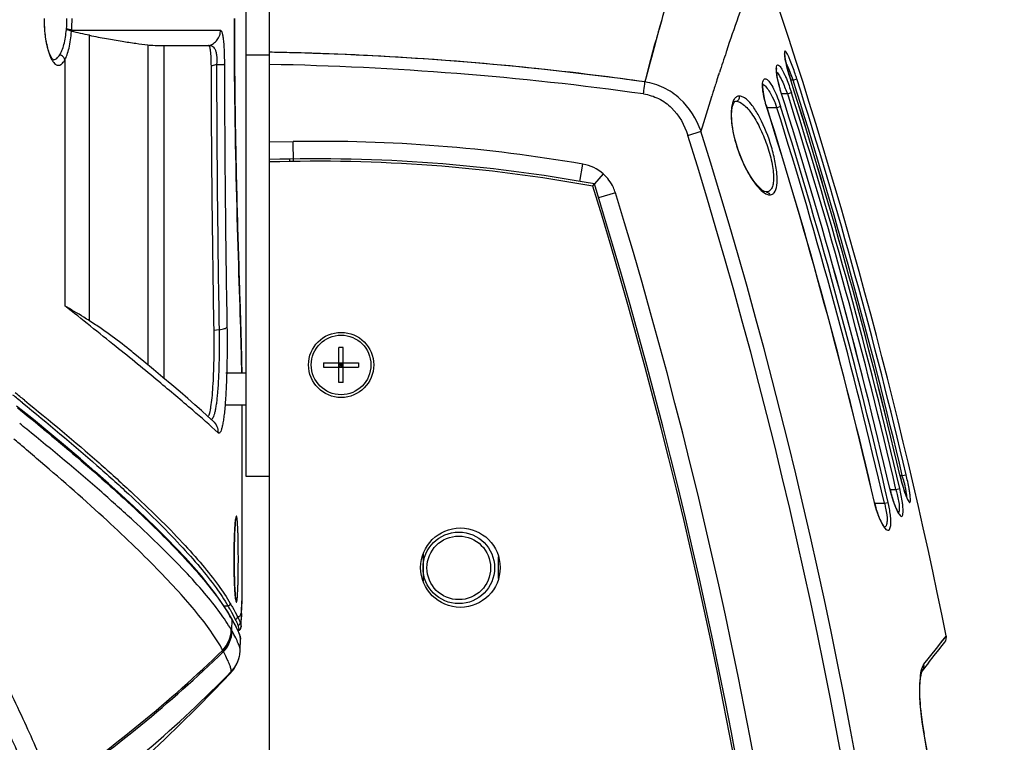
# Model space of a CAD drawing. Header units: millimetres. Extents: x 0 to 420, y 0 to 297.
# Tile 71 of 139: x 141 to 166, y 220 to 238. Entities that reach past the tile are written whole.
import ezdxf

# ---------------------------------------------------------------- set-up
doc = ezdxf.new("R2010")
doc.units = ezdxf.units.MM
doc.header["$LTSCALE"] = 23.1
doc.layers.get('0').update_dxf_attribs({"linetype": 'CONTINUOUS'})
for name, color, linetype in [('02___PRT_ALL_AXES', 7, 'CONTINUOUS'), ('06___PRT_ALL_SURFS', 7, 'CONTINUOUS'), ('A_ACHSEN', 7, 'CONTINUOUS')]:
    doc.layers.add(name, color=color, linetype=linetype)

msp = doc.modelspace()

# ---------------------------------------------------------------- linework, layer by layer
at = {"color": 7, "linetype": 'Continuous'}
for p, q in [((147.5837, 194.5643), (147.5837, 242.2384)), ((159.0698, 237.5052), (159.0822, 237.5415)), ((146.9837, 237.4387), (147.5837, 237.4387)), ((158.8362, 236.8039), (158.8413, 236.8196)), ((158.8365, 236.8033), (158.8417, 236.8194)), ((158.8417, 236.8194), (158.8577, 236.8686)), ((158.8577, 236.8686), (158.8761, 236.9248)), ((158.8754, 236.9228), (158.8803, 236.9377)), ((158.8761, 236.9248), (158.8811, 236.9398)), ((158.8811, 236.9398), (158.8986, 236.9931)), ((160.6859, 236.8353), (160.685, 236.835)), ((160.752, 236.8049), (160.6859, 236.8049)), ((160.752, 236.8049), (160.8469, 236.8351)), ((158.7012, 236.3825), (158.707, 236.4008)), ((158.7016, 236.3825), (158.7072, 236.4004)), ((159.3126, 236.2736), (159.3183, 236.2738)), ((160.4557, 236.4878), (160.4539, 236.4872)), ((160.616, 236.4576), (160.4557, 236.4576)), ((160.7103, 236.4874), (160.616, 236.4576)), ((160.0885, 236.1403), (160.0853, 236.1393)), ((160.3461, 236.1103), (160.0885, 236.1103)), ((160.4394, 236.1396), (160.3461, 236.1103)), ((158.1042, 235.4143), (158.4367, 235.5185)), ((147.5837, 235.2487), (148.1767, 235.2582)), ((148.1848, 234.7524), (148.1767, 235.2582)), ((148.0837, 234.8158), (148.0837, 234.751)), ((155.3908, 234.2558), (155.466, 234.6894)), ((155.9771, 234.4438), (155.7538, 234.1911)), ((155.7151, 234.1473), (155.7539, 234.1911)), ((156.2826, 233.9695), (155.8619, 233.8405)), ((146.9837, 231.7556), (146.9837, 226.8387)), ((149.4387, 230.0787), (149.3287, 230.0787)), ((149.3287, 229.1987), (149.3287, 230.0787)), ((149.4387, 229.1987), (149.4387, 230.0787)), ((148.9437, 229.6937), (149.8237, 229.6937)), ((148.9437, 229.6937), (148.9437, 229.5837)), ((148.9437, 229.5837), (149.8237, 229.5837)), ((149.3287, 229.5837), (149.4387, 229.6937)), ((149.4387, 229.5837), (149.3287, 229.6937)), ((149.4387, 229.6387), (149.3287, 229.6387)), ((149.3837, 229.6937), (149.3837, 229.5837)), ((149.8237, 229.6937), (149.8237, 229.5837)), ((146.9837, 229.4274), (146.4837, 229.4274)), ((149.4387, 229.1987), (149.3287, 229.1987)), ((146.9837, 228.6274), (146.4837, 228.6274)), ((163.4377, 226.8764), (163.4386, 226.8766)), ((163.4992, 226.8537), (163.5962, 226.8765)), ((146.9837, 226.8387), (147.5837, 226.8387)), ((163.4386, 226.8537), (163.4992, 226.8537)), ((163.1848, 226.5287), (163.1866, 226.5291)), ((163.1866, 226.5064), (163.3395, 226.5064)), ((163.3395, 226.5064), (163.4358, 226.5288)), ((162.7972, 226.1809), (162.8005, 226.1816)), ((162.8005, 226.1591), (163.0487, 226.1591)), ((163.0487, 226.1591), (163.1439, 226.1811)), ((151.4437, 224.8743), (151.4437, 224.2031)), ((153.3437, 224.2671), (153.3437, 224.8102)), ((164.5127, 222.7106), (164.3514, 222.5072)), ((164.4991, 222.578), (164.5652, 222.661)), ((164.6048, 222.8251), (164.5127, 222.7106)), ((164.3514, 222.5072), (164.0362, 222.1067)), ((164.1562, 222.143), (164.0012, 221.9443))]:
    msp.add_line(p, q, dxfattribs=at)
for points in [[(160.6859, 236.8352), (160.6697, 236.8868), (160.6494, 236.9542), (160.6307, 237.0187), (160.6139, 237.08), (160.5988, 237.1375), (160.5856, 237.1911), (160.5742, 237.2404), (160.5646, 237.2853), (160.5566, 237.3255), (160.5504, 237.3611), (160.5456, 237.3921), (160.5424, 237.4182), (160.5405, 237.4394), (160.5397, 237.4551), (160.5398, 237.462)], [(160.4557, 236.4878), (160.4382, 236.5445), (160.4085, 236.6493), (160.3836, 236.7482), (160.3641, 236.8391), (160.35, 236.9188), (160.3414, 236.9857), (160.3377, 237.0371), (160.3377, 237.0723), (160.3396, 237.0921), (160.3406, 237.0973)], [(160.0885, 236.1403), (160.0709, 236.1986), (160.0429, 236.3024), (160.0209, 236.3999), (160.0052, 236.4886), (159.9956, 236.566), (159.9917, 236.6312), (159.9927, 236.6806), (159.9955, 236.7065)], [(160.0746, 233.9905), (160.071, 233.9907), (160.0354, 234.001), (159.9839, 234.0304), (159.9208, 234.0818), (159.8459, 234.1597), (159.7644, 234.2626), (159.6796, 234.3887), (159.5957, 234.5334), (159.5169, 234.6895), (159.4444, 234.8542), (159.3801, 235.0229), (159.325, 235.1922), (159.2798, 235.3581), (159.2451, 235.5177), (159.221, 235.6681), (159.2074, 235.806), (159.2038, 235.9285), (159.2091, 236.0344), (159.2224, 236.1222), (159.2418, 236.1904), (159.2634, 236.2356), (159.2866, 236.2635), (159.3101, 236.274), (159.3183, 236.2738)], [(163.6047, 226.3225), (163.5874, 226.3669), (163.5671, 226.4234), (163.5434, 226.4944), (163.5171, 226.58), (163.4882, 226.6812), (163.4591, 226.7924), (163.4386, 226.8766)], [(163.3726, 225.9724), (163.3508, 226.0177), (163.3274, 226.0722), (163.3028, 226.1357), (163.2776, 226.2069), (163.2521, 226.2861), (163.2266, 226.3727), (163.2018, 226.4666), (163.1866, 226.5291)], [(163.0004, 225.6354), (162.9661, 225.6982), (162.9281, 225.7804), (162.8895, 225.8788), (162.8526, 225.9886), (162.8197, 226.1037), (162.8005, 226.1816)], [(163.6432, 226.2364), (163.647, 226.2331), (163.6492, 226.2309), (163.6471, 226.234), (163.6407, 226.2445), (163.6311, 226.2629), (163.6192, 226.2883), (163.6047, 226.3225)], [(163.421, 225.8959), (163.4178, 225.8993), (163.4071, 225.9133), (163.3916, 225.9376), (163.3726, 225.9724)], [(163.063, 225.5554), (163.0623, 225.556), (163.0509, 225.5662), (163.0295, 225.5917), (163.0004, 225.6354)], [(164.5414, 222.7466), (164.4622, 222.6471), (164.3514, 222.5072)], [(164.6048, 222.8251), (164.5889, 222.806), (164.5414, 222.7466)], [(164.5652, 222.661), (164.5903, 222.7017), (164.6053, 222.7487), (164.6084, 222.7971), (164.6048, 222.8253)], [(164.3514, 222.5072), (164.2094, 222.327), (164.0362, 222.1067)], [(164.1562, 222.143), (164.3026, 222.3295), (164.4171, 222.4746), (164.4993, 222.5782)], [(164.0524, 220.3481), (164.0423, 220.4047), (164.0104, 220.6011), (163.9849, 220.7902), (163.9655, 220.9698), (163.9519, 221.1382), (163.944, 221.2937), (163.9412, 221.4349), (163.9431, 221.5606), (163.9491, 221.6701), (163.9584, 221.7625), (163.9702, 221.8374), (163.9832, 221.8932), (163.9888, 221.9119)], [(163.9888, 221.9119), (163.9954, 221.9304), (164.0028, 221.9461), (164.0012, 221.9443)], [(164.0442, 220.394), (164.0124, 220.5877), (163.9865, 220.7768), (163.9667, 220.9566), (163.9528, 221.1254), (163.9444, 221.2814), (163.9412, 221.4233), (163.9427, 221.55), (163.9483, 221.6607), (163.9574, 221.7543), (163.969, 221.8307), (163.9818, 221.8884), (163.9852, 221.8999)]]:
    msp.add_lwpolyline(points, dxfattribs=at)
for centre, radius in [((149.3837, 229.6387), 0.82), ((152.3837, 224.5387), 1), ((152.3437, 224.5337), 0.9), ((152.3437, 224.5337), 0.8)]:
    msp.add_circle(centre, radius, dxfattribs=at)
for centre, radius, start, end in [((33.2655, 196.2548), 134, 11.436738, 19.021118), ((139.3598, 238.3523), 3.1275, 355.26876, 0.01088), ((138.6037, 238.3522), 4.0133, 355.82069, 0.00842), ((205.0196, 224.7985), 49.4577, 164.12832, 164.41369), ((199.6267, 226.3026), 43.8589, 164.41341, 164.78946), ((142.1435, 237.437), 0.1197, 270.88465, 276.0628), ((146.1607, 160.065), 77.4535, 88.577812, 88.947279), ((146.1032, 158.3033), 79.2159, 88.567842, 88.929093), ((146.1176, 158.8992), 78.62, 82.024126, 88.56751), ((146.1044, 158.3521), 79.1672, 88.002142, 88.567864), ((146.1228, 158.7416), 78.7772, 82.946976, 88.005617), ((213.153, 219.1351), 57.1179, 161.23922, 161.78083), ((146.1247, 158.7332), 78.4785, 82.042049, 88.934717), ((155.1981, 234.751), 5.9214, 20.80182, 22.50739), ((146.1925, 159.3693), 78.1457, 82.030747, 82.941196), ((210.7455, 219.9262), 54.5837, 161.98917, 162.1264), ((33.2655, 196.2548), 133.7254, 13.237565, 17.665499), ((33.2655, 196.2548), 133.7263, 13.237565, 17.665499), ((154.7789, 234.5886), 6.371, 20.3572, 20.8281), ((33.2655, 196.2548), 133.7801, 13.22205, 17.644526), ((33.2655, 196.2548), 133.8797, 13.222069, 17.644521), ((209.8629, 220.2095), 53.6568, 162.30266, 162.43732), ((210.2647, 220.0812), 54.0786, 162.12636, 162.30259), ((157.232, 235.2165), 3.6044, 21.03798, 23.71338), ((208.756, 220.5563), 52.4968, 162.45405, 163.44371), ((33.2655, 196.2548), 133.3999, 13.117058, 17.553295), ((33.2655, 196.2548), 133.4018, 13.117058, 17.553295), ((157.0508, 235.1445), 3.7993, 20.2187, 21.06991), ((33.2655, 196.2548), 133.5456, 13.09267, 17.520211), ((33.2655, 196.2548), 133.6444, 13.092687, 17.520213), ((33.2655, 196.2548), 132.9438, 13.00898, 17.458251), ((33.2655, 196.2548), 132.9471, 13.00898, 17.458251), ((157.8262, 235.1883), 2.6833, 20.09674, 22.46758), ((33.2655, 196.2548), 133.1839, 12.975487, 17.412689), ((33.2655, 196.2548), 133.2816, 12.975507, 17.412689), ((33.2063, 196.2555), 130.8926, 354.726307, 17.407613), ((33.2655, 196.2548), 131.183, 354.722708, 17.414598), ((148.7999, 196.2548), 39.0084, 80.16061, 90.91548), ((148.7999, 196.2548), 38.5684, 79.61273, 91.80708), ((148.7837, 196.243), 38.52, 79.63343, 91.7852), ((155.2863, 233.6605), 1.0444, 48.58736, 80.09325), ((33.2637, 196.243), 128.18, 354.626361, 17.194088), ((33.2655, 196.2548), 128.2286, 354.616329, 17.208475), ((33.2655, 196.2548), 128.6686, 354.709222, 17.044565), ((157.8639, 225.3081), 5.8435, 14.26192, 15.33754), ((24.1714, 194.7041), 142.2058, 3.83293, 10.388614), ((24.2408, 194.7153), 142.1419, 3.830807, 10.389119)]:
    msp.add_arc(centre, radius, start, end, dxfattribs=at)
for points, knots in [([(158.3432, 241.2488), (158.3344, 241.2123), (158.2928, 241.0967), (158.2159, 240.8544), (158.0939, 240.4797), (157.8588, 239.7222), (157.5788, 238.7989), (157.2748, 237.7121), (157.1157, 237.0878), (157.0266, 236.7587)], [0, 0, 0, 0, 0.0240506, 0.0785892, 0.1630421, 0.2766044, 0.5870847, 0.78144, 1, 1, 1, 1]), ([(159.0822, 237.5415), (159.2785, 238.1185), (159.562, 238.9141), (159.8646, 239.7024), (159.947, 239.9224)], [0, 0, 0, 0, 0.7218498, 1, 1, 1, 1]), ([(141.9131, 238.3528), (141.9131, 238.2506), (141.9211, 238.0529), (141.951, 237.8135), (141.9868, 237.6391), (142.0173, 237.5252), (142.0517, 237.4255), (142.0893, 237.3412), (142.1295, 237.2733), (142.1718, 237.2224), (142.2164, 237.1888), (142.2638, 237.1742), (142.3119, 237.1814), (142.3569, 237.209), (142.3991, 237.2542), (142.4231, 237.292), (142.435, 237.3134)], [0, 0, 0, 0, 0.2030281, 0.3922955, 0.4780584, 0.5563217, 0.6262362, 0.687253, 0.7391922, 0.7823913, 0.8180143, 0.8485802, 0.8782091, 0.9114306, 0.9514709, 1, 1, 1, 1]), ([(146.6997, 238.3528), (146.6997, 237.5443), (146.7113, 235.9801), (146.758, 233.7628), (146.817, 231.8462), (146.8563, 230.685), (146.8697, 230.1768)], [0, 0, 0, 0, 0.2965893, 0.573805, 0.8135148, 1, 1, 1, 1]), ([(157.0266, 236.7587), (157.0508, 236.85), (157.1428, 237.2005), (157.234, 237.5512), (157.3042, 237.8097)], [0, 0, 0, 0, 0.2607928, 1, 1, 1, 1]), ([(160.6825, 237.2973), (160.67, 237.3278), (160.6466, 237.3819), (160.6136, 237.4549), (160.5837, 237.4997), (160.565, 237.5358), (160.5334, 237.5324), (160.5352, 237.4902), (160.5352, 237.4408), (160.5428, 237.3948), (160.5472, 237.3688)], [0, 0, 0, 0, 0.2203845, 0.3978644, 0.525725, 0.600192, 0.6344967, 0.7010113, 0.8234784, 1, 1, 1, 1]), ([(142.1561, 237.3179), (142.184, 237.3209), (142.2272, 237.3427), (142.273, 237.3892), (142.2948, 237.4196), (142.3055, 237.4365)], [0, 0, 0, 0, 0.4299786, 0.6937143, 1, 1, 1, 1]), ([(160.5632, 237.285), (160.5703, 237.2511), (160.6052, 237.0996), (160.6484, 236.9501), (160.685, 236.835)], [0, 0, 0, 0, 0.2229506, 1, 1, 1, 1]), ([(160.8469, 236.8351), (160.8336, 236.877), (160.7827, 237.0324), (160.7276, 237.1866), (160.6825, 237.2973)], [0, 0, 0, 0, 0.2688035, 1, 1, 1, 1]), ([(160.3543, 236.877), (160.3448, 236.9288), (160.3322, 237.016), (160.3288, 237.1054), (160.3349, 237.1405)], [0, 0, 0, 0, 0.5969574, 1, 1, 1, 1]), ([(160.3349, 237.1405), (160.3379, 237.1579), (160.3553, 237.2053), (160.4294, 237.1507), (160.4748, 237.0675), (160.5176, 236.9881), (160.5392, 236.941)], [0, 0, 0, 0, 0.1452827, 0.2858711, 0.5740193, 1, 1, 1, 1]), ([(160.5794, 237.2181), (160.5867, 237.203), (160.6179, 237.1369), (160.6469, 237.0698), (160.6685, 237.0178)], [0, 0, 0, 0, 0.2286946, 1, 1, 1, 1]), ([(159.9946, 236.5307), (159.9872, 236.5862), (159.9803, 236.6631), (159.9881, 236.7556), (160.0003, 236.8014), (160.0203, 236.8335), (160.0677, 236.8473), (160.1347, 236.7908), (160.2059, 236.692), (160.2878, 236.539), (160.368, 236.351), (160.4165, 236.2125), (160.4394, 236.1396)], [0, 0, 0, 0, 0.1453319, 0.1991828, 0.2396421, 0.2685635, 0.2922318, 0.3576996, 0.4683449, 0.6199266, 0.8017081, 1, 1, 1, 1]), ([(160.3395, 237.0104), (160.3462, 237.0026), (160.3765, 236.9641), (160.4024, 236.9222), (160.4216, 236.8886)], [0, 0, 0, 0, 0.2094662, 1, 1, 1, 1]), ([(160.4539, 236.4872), (160.4432, 236.5209), (160.4045, 236.6493), (160.3721, 236.7798), (160.3543, 236.877)], [0, 0, 0, 0, 0.2632894, 1, 1, 1, 1]), ([(160.4216, 236.8886), (160.431, 236.8723), (160.4708, 236.7997), (160.5062, 236.7247), (160.532, 236.666)], [0, 0, 0, 0, 0.2264949, 1, 1, 1, 1]), ([(160.5392, 236.941), (160.5544, 236.908), (160.6185, 236.7595), (160.6726, 236.6068), (160.7103, 236.4874)], [0, 0, 0, 0, 0.2250872, 1, 1, 1, 1]), ([(156.9897, 236.456), (156.9936, 236.4838), (157.0072, 236.5846), (157.0197, 236.6855), (157.0266, 236.7587)], [0, 0, 0, 0, 0.2761944, 1, 1, 1, 1]), ([(158.4365, 235.5185), (158.3274, 235.825), (158.0544, 236.2625), (157.5081, 236.635), (157.1889, 236.7335), (157.0266, 236.7587)], [0, 0, 0, 0, 0.4978472, 0.7487913, 1, 1, 1, 1]), ([(159.9945, 236.699), (160.026, 236.6819), (160.0886, 236.6166), (160.1374, 236.5441), (160.1643, 236.4996)], [0, 0, 0, 0, 0.4082073, 1, 1, 1, 1]), ([(160.0853, 236.1393), (160.0747, 236.173), (160.0369, 236.3016), (160.0076, 236.4329), (159.9946, 236.5307)], [0, 0, 0, 0, 0.2639081, 1, 1, 1, 1]), ([(156.9897, 236.456), (157.1211, 236.4377), (157.3805, 236.3568), (157.8186, 236.0395), (158.024, 235.6697), (158.1041, 235.4143)], [0, 0, 0, 0, 0.2487038, 0.4982654, 1, 1, 1, 1]), ([(159.4012, 236.4023), (159.3765, 236.4019), (159.3228, 236.3859), (159.2617, 236.3168), (159.22, 236.2129), (159.2056, 236.1309), (159.2004, 236.0848)], [0, 0, 0, 0, 0.1820809, 0.3895111, 0.6574182, 1, 1, 1, 1]), ([(159.3126, 236.2736), (159.3804, 236.2748), (159.5412, 236.179), (159.731, 235.9433), (159.9273, 235.6004), (160.0967, 235.1889), (160.2028, 234.8215), (160.2514, 234.5363), (160.2649, 234.3521), (160.2551, 234.1995), (160.2225, 234.0833), (160.161, 234.0049), (160.1027, 233.99), (160.0761, 233.9904)], [0, 0, 0, 0, 0.0757786, 0.1909992, 0.3414375, 0.5138377, 0.6879324, 0.7673466, 0.8368748, 0.8938447, 0.9374492, 0.9703353, 1, 1, 1, 1]), ([(159.3183, 236.2738), (159.3455, 236.2761), (159.4013, 236.3103), (159.4092, 236.3745), (159.4012, 236.4023)], [0, 0, 0, 0, 0.4851827, 1, 1, 1, 1]), ([(159.5324, 236.3572), (159.5213, 236.3644), (159.4813, 236.3879), (159.4345, 236.4029), (159.4012, 236.4023)], [0, 0, 0, 0, 0.2850117, 1, 1, 1, 1]), ([(160.2731, 233.9684), (160.3144, 234.0178), (160.357, 234.1859), (160.3502, 234.4735), (160.2903, 234.8349), (160.1505, 235.3414), (159.9594, 235.8114), (159.7222, 236.1822), (159.5966, 236.3154), (159.5324, 236.3572)], [0, 0, 0, 0, 0.074172, 0.1881609, 0.3334974, 0.4932769, 0.7934199, 0.9118227, 1, 1, 1, 1]), ([(160.1643, 236.4996), (160.1769, 236.4786), (160.2295, 236.3861), (160.2745, 236.2894), (160.3058, 236.2138)], [0, 0, 0, 0, 0.2301589, 1, 1, 1, 1]), ([(159.2004, 236.0848), (159.1821, 235.9191), (159.216, 235.548), (159.3626, 235.0077), (159.585, 234.5069), (159.7756, 234.2139), (159.8795, 234.0999)], [0, 0, 0, 0, 0.2337209, 0.5148275, 0.7835822, 1, 1, 1, 1]), ([(156.2826, 233.9695), (156.2686, 234.015), (156.2006, 234.192), (156.0834, 234.3499), (155.9771, 234.4438)], [0, 0, 0, 0, 0.2512215, 1, 1, 1, 1]), ([(159.8795, 234.0999), (159.9249, 234.0499), (160.0074, 233.9703), (160.1179, 233.9182), (160.1653, 233.9174)], [0, 0, 0, 0, 0.587104, 1, 1, 1, 1]), ([(160.0761, 233.9904), (160.0878, 233.9902), (160.1281, 233.9819), (160.1581, 233.945), (160.1653, 233.9174)], [0, 0, 0, 0, 0.2906649, 1, 1, 1, 1]), ([(160.1653, 233.9174), (160.195, 233.9169), (160.2375, 233.931), (160.2661, 233.96), (160.2731, 233.9684)], [0, 0, 0, 0, 0.7318303, 1, 1, 1, 1]), ([(146.8697, 230.1768), (146.8716, 230.1059), (146.8778, 229.856), (146.8825, 229.606), (146.8835, 229.427)], [0, 0, 0, 0, 0.2839606, 1, 1, 1, 1]), ([(163.4377, 226.8764), (163.4475, 226.8349), (163.4855, 226.6813), (163.5293, 226.5291), (163.5669, 226.4198)], [0, 0, 0, 0, 0.2694089, 1, 1, 1, 1]), ([(163.6856, 226.4287), (163.6805, 226.4623), (163.6552, 226.6124), (163.6233, 226.7614), (163.5962, 226.8765)], [0, 0, 0, 0, 0.2229721, 1, 1, 1, 1]), ([(163.5273, 226.7476), (163.5357, 226.7145), (163.5641, 226.5977), (163.5892, 226.4798), (163.6006, 226.3944)], [0, 0, 0, 0, 0.2839519, 1, 1, 1, 1]), ([(163.1848, 226.5287), (163.194, 226.4886), (163.2315, 226.3392), (163.2775, 226.1918), (163.3185, 226.0867)], [0, 0, 0, 0, 0.2671857, 1, 1, 1, 1]), ([(163.3395, 226.5064), (163.351, 226.4643), (163.3882, 226.3145), (163.4182, 226.1616), (163.4231, 226.0508)], [0, 0, 0, 0, 0.2822145, 1, 1, 1, 1]), ([(163.5142, 226.0748), (163.5111, 226.1087), (163.4929, 226.2613), (163.4626, 226.4123), (163.4358, 226.5288)], [0, 0, 0, 0, 0.221602, 1, 1, 1, 1]), ([(163.5669, 226.4198), (163.5866, 226.3626), (163.6137, 226.2867), (163.655, 226.2083), (163.6726, 226.1825), (163.682, 226.1776)], [0, 0, 0, 0, 0.6717824, 0.88229, 1, 1, 1, 1]), ([(163.6006, 226.3944), (163.6016, 226.3869), (163.6048, 226.3606), (163.6072, 226.3342), (163.6076, 226.3153)], [0, 0, 0, 0, 0.2848915, 1, 1, 1, 1]), ([(163.682, 226.1776), (163.6995, 226.1684), (163.7088, 226.2562), (163.6991, 226.3185), (163.6914, 226.391), (163.6856, 226.4287)], [0, 0, 0, 0, 0.2311759, 0.5536436, 1, 1, 1, 1]), ([(162.7972, 226.1809), (162.8074, 226.1368), (162.8491, 225.9749), (162.904, 225.8158), (162.9562, 225.7055)], [0, 0, 0, 0, 0.2706325, 1, 1, 1, 1]), ([(163.0487, 226.1591), (163.0598, 226.1176), (163.095, 225.9698), (163.1196, 225.8171), (163.1149, 225.7079)], [0, 0, 0, 0, 0.2818926, 1, 1, 1, 1]), ([(163.2083, 225.7645), (163.2064, 225.7964), (163.1938, 225.9365), (163.1684, 226.0752), (163.1439, 226.1811)], [0, 0, 0, 0, 0.2269161, 1, 1, 1, 1]), ([(163.3185, 226.0867), (163.3436, 226.0223), (163.3804, 225.9371), (163.4368, 225.8533), (163.4657, 225.8292), (163.4781, 225.8284)], [0, 0, 0, 0, 0.6702258, 0.8790655, 1, 1, 1, 1]), ([(163.4231, 226.0508), (163.4244, 226.0226), (163.4243, 225.978), (163.4148, 225.9309), (163.4043, 225.9174)], [0, 0, 0, 0, 0.6231442, 1, 1, 1, 1]), ([(163.4781, 225.8284), (163.5023, 225.8267), (163.5209, 225.9003), (163.5205, 225.975), (163.5174, 226.0397), (163.5142, 226.0748)], [0, 0, 0, 0, 0.2828828, 0.5887502, 1, 1, 1, 1]), ([(162.9562, 225.7055), (162.983, 225.6488), (163.0267, 225.5679), (163.1003, 225.4837), (163.1349, 225.4807)], [0, 0, 0, 0, 0.6436099, 1, 1, 1, 1]), ([(163.1149, 225.7079), (163.114, 225.6884), (163.11, 225.638), (163.0893, 225.5696), (163.056, 225.5607)], [0, 0, 0, 0, 0.3617553, 1, 1, 1, 1]), ([(163.1349, 225.4807), (163.166, 225.4779), (163.2062, 225.5553), (163.2104, 225.6498), (163.2107, 225.7237), (163.2083, 225.7645)], [0, 0, 0, 0, 0.3037492, 0.6019741, 1, 1, 1, 1]), ([(163.056, 225.5607), (163.0541, 225.5602), (163.0502, 225.5594), (163.0462, 225.5591), (163.0443, 225.5591)], [0, 0, 0, 0, 0.495236, 1, 1, 1, 1]), ([(164.0362, 222.1067), (164.0274, 222.0953), (163.9883, 222.0283), (163.9716, 221.9512), (163.9608, 221.8896)], [0, 0, 0, 0, 0.1871115, 1, 1, 1, 1]), ([(163.9452, 221.7744), (163.9235, 221.5618), (163.9361, 221.0812), (163.9984, 220.607), (164.0461, 220.3471)], [0, 0, 0, 0, 0.4470778, 1, 1, 1, 1]), ([(164.0461, 220.3471), (164.0477, 220.3474), (164.0496, 220.3472), (164.052, 220.3485), (164.0524, 220.3481)], [0, 0, 0, 0, 0.732311, 1, 1, 1, 1])]:
    msp.add_open_spline(points, degree=3, knots=knots, dxfattribs=at)
for points in [[(160.5472, 237.3688), (160.552, 237.3408), (160.5574, 237.3128), (160.5632, 237.285)], [(164.0363, 222.1064), (164.0489, 222.0532), (164.036, 221.9889), (164.0023, 221.9459)], [(163.9608, 221.8896), (163.9542, 221.8514), (163.9491, 221.8129), (163.9452, 221.7744)]]:
    msp.add_open_spline(points, degree=3, dxfattribs=at)
at = {"layer": '02___PRT_ALL_AXES', "color": 7, "linetype": 'Continuous'}
msp.add_line((146.9837, 247.7528), (146.9837, 231.7556), dxfattribs=at)
at = {"layer": '06___PRT_ALL_SURFS', "color": 7, "linetype": 'Continuous'}
for p, q in [((142.6025, 238.0268), (142.6032, 238.0263)), ((142.6063, 238.0598), (146.3504, 238.0598)), ((143.0553, 230.7476), (143.0553, 237.9314)), ((144.5231, 237.6903), (144.5231, 229.6408)), ((144.8173, 237.6734), (146.0554, 237.6734)), ((144.9258, 237.6724), (144.9258, 229.3048)), ((144.9258, 237.6724), (146.0516, 237.6724)), ((146.0554, 237.6734), (146.0516, 237.6724)), ((142.435, 237.3134), (142.435, 231.125)), ((146.2496, 237.1936), (146.1112, 237.1591)), ((146.3138, 230.5239), (146.179, 230.5076)), ((141.6453, 228.2627), (141.2221, 228.6054)), ((146.8837, 228.6274), (146.8837, 223.6868)), ((141.2413, 228.5565), (141.3316, 228.4838)), ((141.2413, 228.5565), (141.3303, 228.4845)), ((141.302, 228.1629), (141.2989, 228.1654)), ((146.7164, 225.6014), (146.718, 225.623)), ((146.718, 225.623), (146.7196, 225.6431)), ((146.7196, 225.6431), (146.7212, 225.6618)), ((146.7212, 225.6618), (146.7228, 225.6792)), ((146.7228, 225.6792), (146.7244, 225.6952)), ((146.7027, 225.3407), (146.7041, 225.3759)), ((146.7041, 225.3759), (146.7056, 225.4095)), ((146.7056, 225.4095), (146.707, 225.4415)), ((146.707, 225.4415), (146.7085, 225.4719)), ((146.7085, 225.4719), (146.7101, 225.5008)), ((146.7101, 225.5008), (146.7116, 225.5282)), ((146.7116, 225.5282), (146.7132, 225.554)), ((146.7132, 225.554), (146.7148, 225.5785)), ((146.7148, 225.5785), (146.7164, 225.6014)), ((146.6963, 225.1177), (146.6973, 225.1619)), ((146.6973, 225.1619), (146.6984, 225.2046)), ((146.6984, 225.2046), (146.6995, 225.2455)), ((146.6995, 225.2455), (146.7008, 225.2848)), ((146.6929, 224.8723), (146.6933, 224.9244)), ((146.6933, 224.9244), (146.6939, 224.9751)), ((146.6939, 224.9751), (146.6946, 225.0242)), ((146.6946, 225.0242), (146.6954, 225.0718)), ((146.6954, 225.0718), (146.6963, 225.1177)), ((146.6925, 224.7638), (146.6926, 224.8187)), ((146.6926, 224.7128), (146.6925, 224.7638)), ((146.6926, 224.8187), (146.6929, 224.8723)), ((146.6948, 224.4685), (146.694, 224.5199)), ((146.6956, 224.4189), (146.6948, 224.4685)), ((146.6966, 224.3711), (146.6956, 224.4189)), ((146.6977, 224.3252), (146.6966, 224.3711)), ((146.6989, 224.2811), (146.6977, 224.3252)), ((146.7002, 224.2388), (146.6989, 224.2811)), ((146.7015, 224.1984), (146.7002, 224.2388)), ((146.7029, 224.1598), (146.7015, 224.1984)), ((146.7044, 224.123), (146.7029, 224.1598)), ((146.7059, 224.088), (146.7044, 224.123)), ((146.7075, 224.0547), (146.7059, 224.088)), ((146.7091, 224.0232), (146.7075, 224.0547)), ((146.7107, 223.9934), (146.7091, 224.0232)), ((146.7124, 223.9652), (146.7107, 223.9934)), ((146.714, 223.9387), (146.7124, 223.9652)), ((146.7157, 223.9138), (146.714, 223.9387)), ((146.7174, 223.8905), (146.7157, 223.9138)), ((146.7191, 223.8688), (146.7174, 223.8905)), ((146.7208, 223.8486), (146.7191, 223.8688)), ((146.7225, 223.8299), (146.7208, 223.8486)), ((146.7242, 223.8127), (146.7225, 223.8299)), ((146.7258, 223.7971), (146.7242, 223.8127)), ((146.4362, 223.5787), (146.5346, 223.5787)), ((146.5702, 223.3456), (146.5866, 223.3187)), ((146.5712, 223.345), (146.5866, 223.3187)), ((146.6041, 223.307), (146.5788, 223.3509)), ((146.6285, 223.2645), (146.6041, 223.307)), ((146.612, 223.2749), (146.6205, 223.2599)), ((146.6205, 223.2599), (146.6362, 223.2326)), ((146.6362, 223.2326), (146.6268, 222.9643)), ((146.8667, 223.0535), (146.8783, 223.3843)), ((146.8617, 223.021), (146.8617, 223.0211)), ((146.8462, 222.465), (146.8555, 222.7334)), ((146.8556, 222.7353), (146.8555, 222.7331)), ((146.4116, 222.4534), (146.4066, 222.4628)), ((146.4117, 222.4534), (146.4066, 222.4627)), ((146.4258, 222.4266), (146.4116, 222.4534)), ((146.4258, 222.4267), (146.4116, 222.4533)), ((146.4655, 222.3472), (146.4562, 222.3658)), ((146.4655, 222.3472), (146.4566, 222.3652)), ((146.619, 221.92), (146.6197, 221.9229)), ((146.6191, 221.9202), (146.6196, 221.9227))]:
    msp.add_line(p, q, dxfattribs=at)
for points in [[(142.1482, 237.3157), (142.1479, 237.3158), (142.1455, 237.3174), (142.1411, 237.3208), (142.1351, 237.3263), (142.1277, 237.3342), (142.1191, 237.3447), (142.1095, 237.358), (142.0991, 237.3743), (142.088, 237.3935), (142.0764, 237.4158), (142.0646, 237.4411), (142.0527, 237.4692), (142.0408, 237.5001), (142.0291, 237.5336), (142.0177, 237.5697), (142.0066, 237.6083), (141.9959, 237.6491), (141.9858, 237.6919), (141.9762, 237.7368), (141.9673, 237.7835), (141.959, 237.8318), (141.9514, 237.8816), (141.9446, 237.9328), (141.9386, 237.9853), (141.9333, 238.0387), (141.9289, 238.0929), (141.9253, 238.1479), (141.9225, 238.2033), (141.9207, 238.259), (141.9197, 238.3149), (141.9195, 238.3529)], [(146.8353, 231.3099), (146.8151, 231.9355), (146.8081, 232.1564), (146.801, 232.3832), (146.7939, 232.6157), (146.7867, 232.8535), (146.7797, 233.0965), (146.7727, 233.3445), (146.7658, 233.5971), (146.7591, 233.8542), (146.7527, 234.1155), (146.7464, 234.3808), (146.7405, 234.6498), (146.7348, 234.9223), (146.7295, 235.198), (146.7246, 235.4767), (146.72, 235.7581), (146.7159, 236.042), (146.7122, 236.328), (146.7089, 236.616), (146.7061, 236.9057), (146.7038, 237.1968), (146.7021, 237.4891), (146.7008, 237.7822), (146.7, 238.076), (146.6998, 238.3529)], [(146.8834, 229.4274), (146.8834, 229.4499), (146.8823, 229.5619), (146.8806, 229.6822), (146.8783, 229.8105), (146.8754, 229.9469), (146.872, 230.0912), (146.868, 230.2432), (146.8635, 230.4028), (146.8586, 230.5699), (146.8533, 230.7443), (146.8476, 230.9259), (146.8416, 231.1145), (146.8353, 231.3099)], [(146.1623, 228.2255), (146.0251, 228.3514), (145.8723, 228.4888), (145.706, 228.6361), (145.5259, 228.7932), (145.3321, 228.9602), (145.1245, 229.1371), (144.9031, 229.324), (144.6679, 229.5206), (144.419, 229.7271), (144.1564, 229.9433), (144.1168, 229.9758)], [(146.5788, 223.3509), (146.4709, 223.5271), (146.3451, 223.7143), (146.2027, 223.9103), (146.0436, 224.1153), (145.8679, 224.3291), (145.6755, 224.552), (145.4663, 224.7838), (145.2405, 225.0247), (144.9979, 225.2745), (144.7385, 225.5333), (144.4624, 225.8011), (144.1694, 226.0779), (143.8595, 226.3636), (143.5328, 226.6581), (143.1892, 226.9616), (142.8287, 227.2738), (142.4512, 227.5947), (142.0568, 227.9244), (141.6453, 228.2627)], [(146.7244, 225.6952), (146.7259, 225.7098), (146.7267, 225.7166), (146.7275, 225.7231), (146.7282, 225.7293), (146.7289, 225.7351), (146.7297, 225.7406), (146.7304, 225.7457), (146.7311, 225.7505), (146.7317, 225.7549), (146.7324, 225.759), (146.733, 225.7628), (146.7336, 225.7661), (146.7341, 225.7691), (146.7346, 225.7718), (146.7351, 225.774), (146.7355, 225.7758), (146.7358, 225.7771), (146.7359, 225.7776)], [(146.7008, 225.2848), (146.7021, 225.3224), (146.7027, 225.3407)], [(146.694, 224.5199), (146.6934, 224.573), (146.6932, 224.6001), (146.6929, 224.6277), (146.6928, 224.6557), (146.6926, 224.6841), (146.6926, 224.7128)], [(146.7361, 223.7272), (146.7361, 223.7273), (146.7359, 223.728), (146.7357, 223.7291), (146.7353, 223.7308), (146.7349, 223.7329), (146.7344, 223.7354), (146.7338, 223.7384), (146.7332, 223.7418), (146.7326, 223.7456), (146.7319, 223.7498), (146.7312, 223.7544), (146.7305, 223.7593), (146.7297, 223.7647), (146.729, 223.7704), (146.7282, 223.7765), (146.7274, 223.783), (146.7266, 223.7899), (146.7258, 223.7971)], [(146.8783, 223.3842), (146.8792, 223.4126), (146.8807, 223.4661), (146.882, 223.5211), (146.8829, 223.5776), (146.8835, 223.6354), (146.8837, 223.6868)], [(146.8556, 222.7355), (146.8551, 222.7534), (146.8478, 222.7982), (146.8332, 222.8486), (146.8109, 222.9075), (146.78, 222.9776), (146.7397, 223.0599), (146.689, 223.1559), (146.6285, 223.2645)], [(146.7906, 222.9534), (146.8102, 222.9569), (146.829, 222.9673), (146.8421, 222.9803), (146.8511, 222.994), (146.8573, 223.0079), (146.8617, 223.0211)], [(146.8617, 223.021), (146.8638, 223.0294), (146.8655, 223.0389), (146.8665, 223.0488), (146.8667, 223.0535)], [(146.8216, 222.2875), (146.8278, 222.3144), (146.8343, 222.3486), (146.8394, 222.3828), (146.8432, 222.4167), (146.8455, 222.4499), (146.8462, 222.465)], [(146.6095, 221.8946), (146.6269, 221.9136), (146.6582, 221.9508), (146.6856, 221.9874), (146.7094, 222.023), (146.73, 222.0572), (146.7476, 222.0897), (146.7627, 222.1206), (146.7757, 222.1499), (146.7869, 222.1775), (146.7965, 222.2036), (146.8048, 222.2285), (146.8114, 222.25)], [(146.8114, 222.2499), (146.8122, 222.2525), (146.8144, 222.2604), (146.8166, 222.2684), (146.8188, 222.2764), (146.8208, 222.2845), (146.8216, 222.2875)], [(143.0935, 218.5377), (143.6168, 218.9948), (144.1052, 219.4344), (144.5399, 219.8364), (144.9471, 220.2223), (145.3426, 220.6061), (145.745, 221.0053), (146.179, 221.4464), (146.6094, 221.8946)]]:
    msp.add_lwpolyline(points, dxfattribs=at)
for centre, radius, start, end in [((142.2911, 238.1099), 0.1862, 347.78497, 355.185), ((142.2275, 238.0781), 0.3792, 352.15895, 357.23543), ((136.3942, 207.3175), 31.3302, 77.72481, 78.5695), ((144.9254, 243.8502), 6.1777, 268.9977, 270.0038), ((599.1011, 238.4511), 452.9917, 180.163406, 181.004759), ((623.7959, 238.4531), 477.5479, 180.151117, 180.951389), ((614.3839, 238.452), 467.9376, 180.152924, 180.962909), ((92.7726, 168.7217), 77.1847, 50.980543, 51.207675), ((92.8161, 168.7119), 77.2459, 51.010146, 51.231342), ((95.6164, 171.7448), 72.8642, 50.568102, 51.141238), ((90.7146, 165.4905), 80.5414, 50.931888, 51.090533), ((76.6864, 150.983), 100.2612, 49.788817, 49.988924), ((84.509, 160.2225), 88.1548, 49.444834, 49.794504), ((143.1666, 223.7059), 3.7171, 359.88329, 359.99865), ((143.2047, 223.7057), 3.6791, 359.69869, 359.88523), ((133.152, 215.5254), 15.5314, 29.93093, 30.11759), ((146.7873, 223.1505), 0.06, 270.03902, 357.87145), ((146.4632, 223.4833), 0.4074, 345.50033, 346.41572), ((145.8234, 223.0089), 0.799, 316.8807, 357.4575), ((145.8286, 222.9997), 0.799, 316.86155, 357.46527), ((145.8434, 222.9734), 0.7988, 316.8035, 357.48776), ((142.8739, 220.824), 4.3203, 29.69724, 29.83669), ((144.1261, 221.5364), 2.8797, 29.13393, 29.72732), ((146.8042, 223.0379), 0.06, 269.98258, 342.59231), ((146.8043, 223.0379), 0.0599, 342.59754, 343.63246), ((123.3497, 246.2841), 33.1523, 304.45257, 314.06574), ((123.3782, 246.2446), 33.1434, 304.42863, 314.05817), ((139.8468, 219.0838), 7.3795, 26.40192, 26.93537), ((146.0446, 222.4762), 0.7995, 315.94133, 343.56311), ((146.0453, 222.4791), 0.7995, 315.90635, 346.12969), ((122.9731, 245.0848), 33.1004, 305.61788, 315.59294)]:
    msp.add_arc(centre, radius, start, end, dxfattribs=at)
for points, knots in [([(142.3055, 237.4365), (142.3282, 237.4723), (142.3689, 237.5578), (142.4351, 237.768), (142.4617, 237.945), (142.4731, 238.0705)], [0, 0, 0, 0, 0.1925707, 0.4272109, 1, 1, 1, 1]), ([(142.435, 237.3134), (142.4578, 237.3543), (142.4984, 237.4512), (142.5645, 237.688), (142.591, 237.8861), (142.6025, 238.0268)], [0, 0, 0, 0, 0.1907874, 0.4252591, 1, 1, 1, 1]), ([(142.6025, 238.0268), (142.5975, 238.0324), (142.5817, 238.0423), (142.5389, 238.0592), (142.5007, 238.0669), (142.4731, 238.0706)], [0, 0, 0, 0, 0.1620585, 0.3953841, 1, 1, 1, 1]), ([(142.4767, 238.0943), (142.5041, 238.0922), (142.5422, 238.0868), (142.5851, 238.0731), (142.6012, 238.0647), (142.6063, 238.0598)], [0, 0, 0, 0, 0.6092586, 0.8415814, 1, 1, 1, 1]), ([(146.0554, 237.6734), (146.0972, 237.6846), (146.1777, 237.7213), (146.2739, 237.812), (146.3361, 237.9288), (146.3504, 238.0163), (146.3504, 238.0598)], [0, 0, 0, 0, 0.2494808, 0.4993241, 0.7495442, 1, 1, 1, 1]), ([(146.3504, 238.0598), (146.3578, 238.0598), (146.3693, 238.0483), (146.3786, 238.0294), (146.3873, 238.0059), (146.3954, 237.9756), (146.407, 237.9207), (146.4266, 237.7826), (146.4432, 237.5364), (146.4477, 237.3228), (146.448, 237.2031)], [0, 0, 0, 0, 0.025351, 0.0464283, 0.0745702, 0.1103607, 0.1541946, 0.2668869, 0.5890954, 1, 1, 1, 1]), ([(143.0553, 237.9314), (143.1977, 237.9005), (143.4703, 237.8505), (143.8585, 237.785), (144.2045, 237.7316), (144.4215, 237.7021), (144.5231, 237.6903)], [0, 0, 0, 0, 0.2939911, 0.5584615, 0.7938422, 1, 1, 1, 1]), ([(144.5231, 237.6903), (144.5467, 237.6875), (144.6445, 237.6782), (144.7428, 237.6747), (144.8173, 237.6734)], [0, 0, 0, 0, 0.241856, 1, 1, 1, 1]), ([(146.0516, 237.6724), (146.0561, 237.6724), (146.0629, 237.6655), (146.0686, 237.6542), (146.0765, 237.6328), (146.0848, 237.5952), (146.098, 237.5062), (146.1082, 237.3588), (146.111, 237.2308), (146.1112, 237.1591)], [0, 0, 0, 0, 0.0254162, 0.0465644, 0.0747876, 0.154535, 0.2673373, 0.5894803, 1, 1, 1, 1]), ([(146.0554, 237.6734), (146.0687, 237.676), (146.0964, 237.6776), (146.1565, 237.6598), (146.2057, 237.5996), (146.2368, 237.5155), (146.2613, 237.3825), (146.2579, 237.2715), (146.2496, 237.1936)], [0, 0, 0, 0, 0.0695395, 0.1393247, 0.3126873, 0.4384368, 0.5992775, 1, 1, 1, 1]), ([(142.435, 237.3134), (142.4307, 237.3435), (142.3973, 237.4026), (142.3372, 237.4316), (142.3055, 237.4365)], [0, 0, 0, 0, 0.4874275, 1, 1, 1, 1]), ([(146.2496, 237.1936), (146.2751, 237.1941), (146.3208, 237.1951), (146.3804, 237.1973), (146.4187, 237.1993), (146.4391, 237.2014), (146.4457, 237.2023), (146.448, 237.2031)], [0, 0, 0, 0, 0.3848824, 0.6904231, 0.8992839, 0.9635948, 1, 1, 1, 1]), ([(146.2882, 227.9321), (146.0801, 228.1244), (145.5863, 228.5588), (144.729, 229.2799), (143.6555, 230.1553), (142.8651, 230.7853), (142.435, 231.125)], [0, 0, 0, 0, 0.1698148, 0.3941378, 0.6714715, 1, 1, 1, 1]), ([(143.0553, 230.7476), (143.0065, 230.7785), (142.8013, 230.9069), (142.5938, 231.0314), (142.435, 231.125)], [0, 0, 0, 0, 0.2384578, 1, 1, 1, 1]), ([(144.1168, 229.9758), (143.9562, 230.1075), (143.7022, 230.3028), (143.3456, 230.5566), (143.1546, 230.6847), (143.0553, 230.7476)], [0, 0, 0, 0, 0.4745859, 0.7314376, 1, 1, 1, 1]), ([(146.5124, 230.5883), (146.5153, 230.4158), (146.5175, 230.0723), (146.5122, 229.6467), (146.5029, 229.3156), (146.4936, 229.0822), (146.482, 228.8634), (146.4681, 228.6622), (146.4521, 228.4812), (146.4341, 228.3229), (146.4143, 228.1894), (146.393, 228.082), (146.3704, 228.0023), (146.3493, 227.9531), (146.3299, 227.93), (146.3157, 227.9218), (146.3003, 227.9228), (146.2921, 227.9286), (146.2882, 227.9321)], [0, 0, 0, 0, 0.1900229, 0.3784061, 0.4687671, 0.5549242, 0.6357251, 0.7100982, 0.7770718, 0.8357962, 0.885564, 0.9258194, 0.956241, 0.9769019, 0.9839248, 0.9893274, 0.9942151, 1, 1, 1, 1]), ([(146.3138, 230.5239), (146.3396, 230.5272), (146.386, 230.5344), (146.4467, 230.5491), (146.488, 230.5647), (146.509, 230.58), (146.5124, 230.5883)], [0, 0, 0, 0, 0.3668864, 0.6625225, 0.8736754, 1, 1, 1, 1]), ([(146.179, 230.5076), (146.1812, 230.3838), (146.1831, 230.1363), (146.1797, 229.7705), (146.17, 229.4208), (146.1544, 229.1018), (146.1332, 228.8267), (146.1103, 228.6304), (146.0883, 228.504), (146.0722, 228.4338), (146.0555, 228.3813), (146.0419, 228.3529), (146.0342, 228.3427)], [0, 0, 0, 0, 0.1705561, 0.3407893, 0.5035847, 0.6521825, 0.7804968, 0.8834186, 0.9241158, 0.9571627, 0.9824091, 1, 1, 1, 1]), ([(146.3138, 230.5239), (146.3164, 230.3859), (146.3187, 230.1107), (146.3136, 229.7055), (146.3003, 229.3221), (146.2819, 229.025), (146.2624, 228.8122), (146.2465, 228.6757), (146.2289, 228.5572), (146.2097, 228.4579), (146.1891, 228.379), (146.17, 228.3267), (146.1529, 228.2964), (146.1388, 228.278), (146.1242, 228.2688), (146.1151, 228.2684)], [0, 0, 0, 0, 0.1806544, 0.3604032, 0.5305445, 0.682905, 0.7501218, 0.8103049, 0.8627747, 0.9070041, 0.9426093, 0.9694533, 0.9796914, 0.9879697, 1, 1, 1, 1]), ([(141.3669, 228.6889), (142.0016, 228.1746), (142.9026, 227.4208), (144.0151, 226.4191), (144.715, 225.7519), (145.3172, 225.1363), (145.8204, 224.5739), (146.2234, 224.0659), (146.4443, 223.7354), (146.5346, 223.5787)], [0, 0, 0, 0, 0.3359313, 0.4828804, 0.6154692, 0.7335088, 0.8368939, 0.9256468, 1, 1, 1, 1]), ([(141.4178, 228.7519), (142.0537, 228.2371), (142.9563, 227.4828), (144.0707, 226.4804), (144.7719, 225.8127), (145.3751, 225.1968), (145.8791, 224.6339), (146.2828, 224.1257), (146.504, 223.795), (146.5945, 223.6383)], [0, 0, 0, 0, 0.3359837, 0.482947, 0.6155414, 0.7335775, 0.8369495, 0.9256794, 1, 1, 1, 1]), ([(146.1623, 228.2255), (146.2021, 228.1885), (146.2669, 228.0968), (146.2886, 227.9866), (146.2881, 227.9322)], [0, 0, 0, 0, 0.499249, 1, 1, 1, 1]), ([(146.6216, 222.9735), (146.5357, 223.1233), (146.322, 223.441), (145.9284, 223.9315), (145.432, 224.4802), (144.8335, 225.0857), (144.1346, 225.747), (143.0177, 226.7481), (142.1132, 227.5049), (141.4753, 228.0226)], [0, 0, 0, 0, 0.0715936, 0.1583591, 0.2605647, 0.3782242, 0.5112407, 0.6594005, 1, 1, 1, 1]), ([(141.8969, 228.0237), (142.4647, 227.5566), (143.2716, 226.8716), (144.2691, 225.9608), (144.9002, 225.3515), (145.4461, 224.7871), (145.9057, 224.2689), (146.2783, 223.7979), (146.4851, 223.491), (146.5712, 223.345)], [0, 0, 0, 0, 0.3322927, 0.4782452, 0.6104429, 0.7287327, 0.8330366, 0.923388, 1, 1, 1, 1]), ([(146.4066, 222.4628), (146.3292, 222.6058), (146.1378, 222.9082), (145.7848, 223.3741), (145.3413, 223.8918), (144.8079, 224.4602), (144.1859, 225.0786), (143.1943, 226.0114), (142.3909, 226.717), (141.8255, 227.2009)], [0, 0, 0, 0, 0.0737223, 0.1619216, 0.2648987, 0.3827142, 0.515315, 0.662547, 1, 1, 1, 1]), ([(146.731, 225.7616), (146.7238, 225.7085), (146.7132, 225.5762), (146.7016, 225.3468), (146.6941, 225.0638), (146.6923, 224.8597), (146.6923, 224.7528)], [0, 0, 0, 0, 0.159285, 0.3937046, 0.6825593, 1, 1, 1, 1]), ([(146.7987, 224.7528), (146.7987, 224.8394), (146.7981, 224.9676), (146.7961, 225.1356), (146.7939, 225.2543), (146.7912, 225.3657), (146.7879, 225.4681), (146.7841, 225.56), (146.7797, 225.64), (146.7749, 225.707), (146.7704, 225.7542), (146.7663, 225.7847), (146.7634, 225.8021), (146.7606, 225.8156), (146.7575, 225.8252), (146.755, 225.8314), (146.7504, 225.8346), (146.7463, 225.8306), (146.7436, 225.8242), (146.7403, 225.8139), (146.7356, 225.7928), (146.7329, 225.7748), (146.731, 225.7616)], [0, 0, 0, 0, 0.2234907, 0.3311203, 0.4338789, 0.5302614, 0.6188601, 0.6983869, 0.7676933, 0.8257895, 0.8718647, 0.8901988, 0.9053224, 0.9172087, 0.9258726, 0.9314405, 0.934561, 0.937961, 0.9439971, 0.9531625, 0.9655549, 1, 1, 1, 1]), ([(138.8969, 225.5707), (139.2945, 224.8396), (139.8588, 223.7849), (140.5559, 222.4305), (140.9938, 221.5531), (141.3683, 220.7693), (141.6785, 220.0802), (141.9224, 219.4853), (142.0531, 219.1162), (142.1048, 218.9469)], [0, 0, 0, 0, 0.3389049, 0.4870404, 0.6202483, 0.7381918, 0.8407322, 0.9279072, 1, 1, 1, 1]), ([(138.5088, 225.3658), (138.8909, 224.634), (139.4357, 223.5795), (140.1189, 222.2307), (140.5534, 221.3583), (140.9303, 220.5809), (141.2481, 219.8994), (141.5042, 219.313), (141.6467, 218.9506), (141.7054, 218.7846)], [0, 0, 0, 0, 0.3383522, 0.4864168, 0.6196738, 0.7377568, 0.8404847, 0.9278337, 1, 1, 1, 1]), ([(146.6923, 224.7528), (146.6923, 224.646), (146.6941, 224.4418), (146.7016, 224.1588), (146.7132, 223.9294), (146.7238, 223.7971), (146.731, 223.744)], [0, 0, 0, 0, 0.3174603, 0.6063257, 0.8407403, 1, 1, 1, 1]), ([(146.731, 223.744), (146.7329, 223.7308), (146.7356, 223.7129), (146.7403, 223.6918), (146.7436, 223.6814), (146.7463, 223.6751), (146.7505, 223.671), (146.755, 223.6742), (146.7575, 223.6804), (146.7606, 223.6901), (146.7634, 223.7036), (146.7663, 223.721), (146.7704, 223.7515), (146.7749, 223.7987), (146.7797, 223.8657), (146.7841, 223.9457), (146.7879, 224.0376), (146.7912, 224.14), (146.7939, 224.2513), (146.7961, 224.3701), (146.7981, 224.5381), (146.7987, 224.6663), (146.7987, 224.7528)], [0, 0, 0, 0, 0.0344292, 0.0468141, 0.0559723, 0.0620021, 0.065398, 0.0685214, 0.0740946, 0.082764, 0.0946555, 0.1097839, 0.1281224, 0.1742053, 0.2323075, 0.3016181, 0.3811476, 0.4697475, 0.5661299, 0.6688873, 0.7765149, 1, 1, 1, 1]), ([(146.8837, 223.6863), (146.8834, 223.6278), (146.8805, 223.5279), (146.869, 223.428), (146.8592, 223.3876)], [0, 0, 0, 0, 0.584828, 1, 1, 1, 1]), ([(146.5346, 223.5787), (146.5499, 223.5789), (146.5813, 223.5916), (146.5943, 223.6231), (146.5945, 223.6383)], [0, 0, 0, 0, 0.5009164, 1, 1, 1, 1]), ([(146.5346, 223.5787), (146.5531, 223.5466), (146.6168, 223.435), (146.6787, 223.3224), (146.7202, 223.2408)], [0, 0, 0, 0, 0.2882111, 1, 1, 1, 1]), ([(146.5945, 223.6383), (146.613, 223.6062), (146.6767, 223.4947), (146.7387, 223.3821), (146.7802, 223.3006)], [0, 0, 0, 0, 0.2882164, 1, 1, 1, 1]), ([(146.6362, 223.2326), (146.6693, 223.1747), (146.7271, 223.0703), (146.7969, 222.9292), (146.8367, 222.832), (146.8527, 222.771), (146.8557, 222.7463), (146.8556, 222.7355)], [0, 0, 0, 0, 0.3664042, 0.6542347, 0.8642828, 0.9410115, 1, 1, 1, 1]), ([(146.7202, 223.2408), (146.7355, 223.2409), (146.7672, 223.2537), (146.7801, 223.2854), (146.7802, 223.3006)], [0, 0, 0, 0, 0.5004706, 1, 1, 1, 1]), ([(146.7202, 223.2408), (146.734, 223.2138), (146.7583, 223.1645), (146.7795, 223.1137), (146.7874, 223.0905)], [0, 0, 0, 0, 0.552974, 1, 1, 1, 1]), ([(146.8577, 223.3813), (146.8539, 223.3668), (146.846, 223.3421), (146.8291, 223.3119), (146.8053, 223.2955), (146.7878, 223.2978), (146.7802, 223.3006)], [0, 0, 0, 0, 0.3545649, 0.6139227, 0.8079854, 1, 1, 1, 1]), ([(146.7802, 223.3006), (146.794, 223.2733), (146.8183, 223.2234), (146.8395, 223.1719), (146.8473, 223.1483)], [0, 0, 0, 0, 0.5514766, 1, 1, 1, 1]), ([(146.8783, 223.3842), (146.8766, 223.3374), (146.8716, 223.2581), (146.858, 223.1791), (146.8473, 223.1483)], [0, 0, 0, 0, 0.5898222, 1, 1, 1, 1]), ([(146.8473, 223.1483), (146.8533, 223.1305), (146.8625, 223.0995), (146.8672, 223.0672), (146.8667, 223.0535)], [0, 0, 0, 0, 0.5787544, 1, 1, 1, 1]), ([(146.8462, 222.4651), (146.8465, 222.4749), (146.8439, 222.4978), (146.8293, 222.555), (146.7922, 222.6472), (146.7269, 222.7823), (146.6726, 222.8825), (146.6415, 222.9384)], [0, 0, 0, 0, 0.0569918, 0.1321992, 0.3410246, 0.630204, 1, 1, 1, 1]), ([(146.7874, 223.0905), (146.7948, 223.0684), (146.8054, 223.032), (146.8084, 222.9923), (146.8041, 222.9779)], [0, 0, 0, 0, 0.6080198, 1, 1, 1, 1]), ([(146.8041, 222.9779), (146.8025, 222.9723), (146.7995, 222.9635), (146.7937, 222.9552), (146.7905, 222.9536)], [0, 0, 0, 0, 0.6220843, 1, 1, 1, 1]), ([(146.6196, 221.9227), (146.6213, 221.9303), (146.6215, 221.9492), (146.6134, 221.9981), (146.5862, 222.0803), (146.535, 222.2031), (146.491, 222.2954), (146.4655, 222.3472)], [0, 0, 0, 0, 0.0513432, 0.1220926, 0.326741, 0.6192082, 1, 1, 1, 1]), ([(146.6094, 221.8946), (146.6119, 221.8972), (146.6159, 221.9058), (146.618, 221.9147), (146.6191, 221.9202)], [0, 0, 0, 0, 0.3932857, 1, 1, 1, 1])]:
    msp.add_open_spline(points, degree=3, knots=knots, dxfattribs=at)
for points in [[(146.5866, 223.3187), (146.5871, 223.3297), (146.5843, 223.3413), (146.5788, 223.3509)], [(146.6362, 223.2326), (146.6366, 223.2435), (146.6339, 223.255), (146.6285, 223.2645)]]:
    msp.add_open_spline(points, degree=3, dxfattribs=at)
at = {"layer": 'A_ACHSEN', "color": 7, "linetype": 'Continuous'}
msp.add_circle((149.3837, 229.6387), 0.75, dxfattribs=at)

doc.saveas('drawing.dxf')
